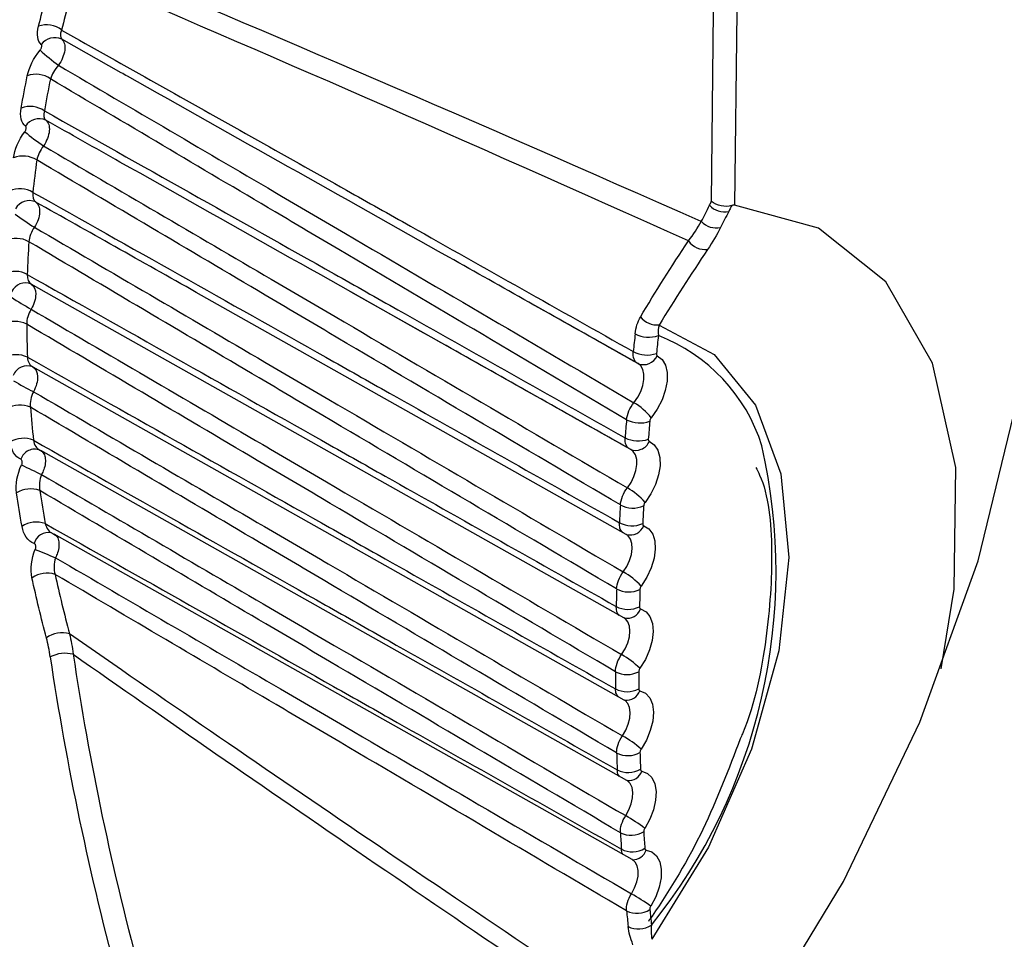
# Model space of a CAD drawing. Header units: millimetres. Extents: x 15440 to 16422, y 10215 to 11289.
# Tile 42 of 143: x 16207 to 16219, y 10419 to 10430. Entities that reach past the tile are written whole.
import ezdxf

# ---------------------------------------------------------------- set-up
doc = ezdxf.new("R2010")
doc.units = ezdxf.units.MM

msp = doc.modelspace()

# ---------------------------------------------------------------- linework, layer by layer
at = {"color": 7, "linetype": 'Continuous', "lineweight": 25}
for p, q in [((16215.136, 10427.666), (16215.163, 10429.969)), ((16215.444, 10429.968), (16215.416, 10427.621)), ((16207.977, 10429.228), (16207.257, 10429.634)), ((16207.259, 10426.454), (16206.888, 10426.663)), ((16214.103, 10423.628), (16208.888, 10426.564)), ((16214.16, 10424.656), (16210.768, 10426.566)), ((16214.076, 10422.615), (16207.259, 10426.454)), ((16214.247, 10425.699), (16212.931, 10426.44)), ((16214.247, 10425.699), (16214.243, 10425.701)), ((16214.079, 10421.619), (16206.91, 10425.657)), ((16206.993, 10424.65), (16207.001, 10424.644)), ((16214.112, 10420.642), (16207.002, 10424.646)), ((16207.15, 10423.638), (16207.163, 10423.629)), ((16214.176, 10419.684), (16207.165, 10423.632)), ((16214.105, 10423.627), (16214.104, 10423.627)), ((16214.079, 10422.614), (16214.077, 10422.615)), ((16214.082, 10421.618), (16214.079, 10421.62)), ((16214.115, 10420.641), (16214.112, 10420.642)), ((16214.178, 10419.683), (16214.175, 10419.684))]:
    msp.add_line(p, q, dxfattribs=at)
at = {"color": 7, "linetype": 'Continuous', "lineweight": 25, "flags": 128}
for points in [[(16217.924, 10421.996), (16218.082, 10422.964), (16218.099, 10424.439), (16217.818, 10425.705), (16217.253, 10426.691), (16216.437, 10427.342), (16215.416, 10427.621)], [(16214.503, 10426.168), (16215.171, 10425.81), (16215.672, 10425.196), (16215.979, 10424.361), (16216.074, 10423.349), (16215.953, 10422.216), (16215.623, 10421.023), (16215.101, 10419.835), (16214.415, 10418.716)], [(16214.48, 10425.795), (16214.538, 10425.749), (16214.578, 10425.68), (16214.598, 10425.591), (16214.598, 10425.487), (16214.577, 10425.374), (16214.537, 10425.259), (16214.479, 10425.146), (16214.407, 10425.043)], [(16214.197, 10425.225), (16214.242, 10425.291), (16214.279, 10425.362), (16214.304, 10425.435), (16214.318, 10425.506), (16214.318, 10425.572), (16214.305, 10425.628), (16214.279, 10425.672), (16214.247, 10425.699)], [(16202.636, 10423.533), (16202.162, 10422.355), (16201.56, 10420.403), (16201.204, 10418.506), (16201.105, 10416.718), (16201.267, 10415.091), (16201.683, 10413.673), (16202.343, 10412.503), (16203.226, 10411.617), (16204.308, 10411.04), (16205.558, 10410.789), (16206.938, 10410.87), (16208.409, 10411.281), (16209.929, 10412.011), (16211.453, 10413.038), (16212.938, 10414.333), (16214.34, 10415.859), (16215.619, 10417.57), (16216.738, 10419.418), (16217.665, 10421.349), (16218.372, 10423.307), (16218.839, 10425.236)], [(16214.383, 10424.757), (16214.443, 10424.715), (16214.486, 10424.649), (16214.51, 10424.562), (16214.513, 10424.461), (16214.495, 10424.349), (16214.457, 10424.233), (16214.402, 10424.12), (16214.331, 10424.015)], [(16214.117, 10424.192), (16214.161, 10424.258), (16214.196, 10424.33), (16214.22, 10424.403), (16214.231, 10424.474), (16214.23, 10424.538), (16214.215, 10424.593), (16214.187, 10424.634), (16214.16, 10424.656)], [(16214.316, 10423.733), (16214.378, 10423.694), (16214.424, 10423.632), (16214.45, 10423.548), (16214.456, 10423.448), (16214.442, 10423.338), (16214.407, 10423.222), (16214.354, 10423.108), (16214.285, 10423.001)], [(16214.067, 10423.173), (16214.11, 10423.24), (16214.144, 10423.313), (16214.166, 10423.386), (16214.175, 10423.456), (16214.171, 10423.519), (16214.154, 10423.572), (16214.125, 10423.611), (16214.103, 10423.628)], [(16214.278, 10422.724), (16214.343, 10422.689), (16214.391, 10422.63), (16214.421, 10422.549), (16214.43, 10422.451), (16214.418, 10422.342), (16214.386, 10422.227), (16214.336, 10422.112), (16214.27, 10422.004)], [(16214.047, 10422.17), (16214.089, 10422.238), (16214.121, 10422.311), (16214.141, 10422.384), (16214.148, 10422.453), (16214.142, 10422.515), (16214.124, 10422.566), (16214.093, 10422.603), (16214.076, 10422.615)], [(16214.27, 10421.731), (16214.337, 10421.7), (16214.388, 10421.644), (16214.421, 10421.567), (16214.433, 10421.471), (16214.424, 10421.363), (16214.395, 10421.248), (16214.348, 10421.133), (16214.284, 10421.024)], [(16214.057, 10421.184), (16214.097, 10421.253), (16214.128, 10421.326), (16214.146, 10421.399), (16214.151, 10421.467), (16214.144, 10421.527), (16214.123, 10421.577), (16214.091, 10421.612), (16214.079, 10421.619)], [(16214.293, 10420.756), (16214.361, 10420.729), (16214.415, 10420.677), (16214.45, 10420.602), (16214.466, 10420.509), (16214.46, 10420.402), (16214.434, 10420.288), (16214.389, 10420.173), (16214.327, 10420.062)], [(16214.097, 10420.216), (16214.136, 10420.286), (16214.165, 10420.36), (16214.181, 10420.432), (16214.184, 10420.499), (16214.175, 10420.558), (16214.152, 10420.605), (16214.118, 10420.638), (16214.112, 10420.642)], [(16214.345, 10419.799), (16214.415, 10419.776), (16214.471, 10419.728), (16214.51, 10419.656), (16214.528, 10419.566), (16214.526, 10419.461), (16214.503, 10419.347), (16214.461, 10419.232), (16214.401, 10419.12)], [(16214.167, 10419.268), (16214.204, 10419.339), (16214.231, 10419.412), (16214.246, 10419.484), (16214.247, 10419.55), (16214.236, 10419.608), (16214.211, 10419.653), (16214.176, 10419.684), (16214.176, 10419.684)]]:
    msp.add_lwpolyline(points, dxfattribs=at)
at = {"color": 7, "linetype": 'Continuous', "lineweight": 25}
for centre, radius, start, end in [((16207.073, 10429.509), 0.3, 52.4435, 108.9226), ((16207.17, 10429.458), 0.196, 63.7205, 145.0669), ((16208.567, 10431.189), 2.306, 226.9957, 234.1948), ((16206.944, 10428.908), 0.302, 54.3167, 110.275), ((16206.874, 10428.516), 0.303, 55.5296, 111.1693), ((16206.982, 10428.477), 0.193, 64.8476, 148.2762), ((16208.755, 10430.884), 3.069, 230.6235, 235.9521), ((16206.789, 10427.913), 0.305, 57.3745, 112.5566), ((16206.747, 10427.515), 0.307, 58.5823, 113.4818), ((16206.864, 10427.488), 0.189, 65.9008, 151.639), ((16215.293, 10427.786), 0.245, 222.5061, 282.5234), ((16209.185, 10430.958), 4.254, 234.1268, 237.9152), ((16215.195, 10427.591), 0.246, 222.7236, 282.1994), ((16206.705, 10426.91), 0.309, 60.4049, 114.9022), ((16215.069, 10427.348), 0.266, 217.2495, 274.3825), ((16206.692, 10426.508), 0.31, 61.6057, 115.8531), ((16206.816, 10426.493), 0.185, 66.8807, 155.1542), ((16209.993, 10431.76), 6.231, 237.5199, 240.0695), ((16214.481, 10426.434), 0.266, 219.3811, 274.8034), ((16206.692, 10425.899), 0.312, 63.4123, 117.3046), ((16253.705, 10421.577), 39.747, 173.521, 173.834), ((16214.379, 10426.373), 0.353, 241.6534, 288.8065), ((16253.76, 10421.579), 39.519, 173.521, 173.834), ((16213.737, 10424.07), 2.109, 17.4168, 68.9972), ((16206.707, 10425.495), 0.313, 64.6047, 118.2752), ((16214.354, 10426.154), 0.35, 241.6989, 289.2656), ((16214.314, 10425.868), 0.181, 246.8562, 336.3681), ((16206.837, 10425.492), 0.18, 67.7882, 158.8209), ((16211.488, 10434.111), 9.875, 240.8154, 242.4019), ((16206.75, 10424.883), 0.315, 66.4019, 119.7553), ((16213.82, 10424.579), 0.748, 38.3453, 59.7774), ((16251.948, 10421.748), 37.982, 175.0588, 175.3892), ((16214.267, 10425.319), 0.34, 241.8784, 291.0163), ((16252.013, 10421.749), 37.764, 175.0588, 175.3892), ((16206.793, 10424.478), 0.316, 67.5847, 120.7393), ((16214.248, 10425.098), 0.337, 241.9272, 291.4762), ((16214.219, 10424.824), 0.177, 246.7509, 337.8129), ((16206.929, 10424.486), 0.176, 68.624, 162.6377), ((16209.073, 10423.18), 6.847, 321.1858, 12.8376), ((16214.489, 10440.315), 17.625, 244.0239, 244.9009), ((16206.879, 10423.862), 0.318, 69.3795, 122.245), ((16213.688, 10423.454), 0.854, 41.0973, 59.8403), ((16250.184, 10421.87), 36.214, 176.6526, 176.9936), ((16214.185, 10424.275), 0.328, 242.1144, 293.1888), ((16250.26, 10421.871), 36.007, 176.6526, 176.9936), ((16206.95, 10423.458), 0.32, 70.552, 123.2353), ((16214.172, 10424.058), 0.326, 242.165, 293.6386), ((16207.094, 10423.474), 0.177, 77.7844, 165.7479), ((16214.151, 10423.797), 0.176, 255.0542, 338.6793), ((16221.667, 10458.412), 37.942, 247.1545, 247.5568), ((16207.08, 10422.837), 0.321, 72.352, 124.7629), ((16213.566, 10422.31), 0.998, 43.8803, 59.8899), ((16248.431, 10421.943), 34.459, 178.2988, 178.6512), ((16214.134, 10423.247), 0.317, 242.3588, 295.3138), ((16248.516, 10421.943), 34.261, 178.2988, 178.6512), ((16214.127, 10423.033), 0.315, 242.411, 295.7538), ((16214.115, 10422.783), 0.173, 257.7936, 339.9409), ((16207.264, 10422.111), 0.324, 74.454, 126.5528), ((16207.299, 10421.801), 0.385, 75.4465, 118.0387), ((16213.443, 10421.127), 1.205, 46.6903, 59.9276), ((16246.697, 10421.963), 32.725, 180.0012, 180.366), ((16214.113, 10422.235), 0.307, 242.6099, 297.3922), ((16246.793, 10421.963), 32.538, 180.0012, 180.366), ((16214.113, 10422.025), 0.305, 242.6633, 297.8225), ((16214.106, 10421.792), 0.175, 262.579, 339.7079), ((16213.293, 10419.863), 1.527, 49.5232, 59.9553), ((16214.123, 10421.242), 0.298, 242.8662, 299.4252), ((16244.995, 10421.932), 31.023, 181.7642, 182.1422), ((16245.1, 10421.932), 30.845, 181.7642, 182.1422), ((16214.129, 10421.036), 0.297, 242.9205, 299.8461), ((16214.13, 10420.812), 0.172, 265.2748, 340.9843), ((16213.049, 10418.404), 2.093, 52.3743, 59.9747), ((16214.163, 10420.268), 0.29, 243.1259, 301.414), ((16243.334, 10421.849), 29.36, 183.5918, 183.984), ((16243.449, 10421.849), 29.191, 183.5918, 183.984), ((16214.176, 10420.066), 0.289, 243.1807, 301.8259), ((16214.185, 10419.85), 0.168, 268.0781, 342.2686), ((16212.492, 10416.37), 3.347, 55.2388, 59.988), ((16214.234, 10419.314), 0.283, 243.3874, 303.36), ((16241.728, 10421.716), 27.748, 185.4887, 185.8864), ((16241.852, 10421.717), 27.589, 185.4887, 185.8864), ((16214.252, 10419.122), 0.281, 243.441, 303.7537)]:
    msp.add_arc(centre, radius, start, end, dxfattribs=at)
for centre, major_axis, ratio, start_param, end_param in [((17713.41, 9586.458), (1520.858, -848.519), 0.015312, 2.977848, 3.009577), ((17712.021, 9585.651), (1519.449, -849.29), 0.014483, 2.978017, 3.00942), ((17712.021, 9585.651), (1519.449, -849.29), 0.014483, 3.289509, 3.320911), ((16225.939, 10415.944), (-13.379, 23.001), 0.595182, 0.980071, 1.146848), ((16226.078, 10416.025), (-13.281, 22.826), 0.595257, 0.98, 1.146777), ((17713.41, 9586.458), (1520.858, -848.519), 0.015312, 3.290222, 3.321951)]:
    msp.add_ellipse(centre, major_axis=major_axis, ratio=ratio, start_param=start_param, end_param=end_param, dxfattribs=at)
for points, knots in [([(16290.753, 10534.34), (16290.696, 10534.327), (16289.682, 10534.108), (16286.685, 10532.959), (16282.863, 10531.753), (16278.113, 10530.024), (16274.359, 10528.609), (16269.72, 10526.763), (16265.136, 10524.852), (16260.627, 10522.852), (16256.177, 10520.788), (16253.102, 10519.296), (16250.063, 10517.767), (16247.045, 10516.214), (16241.094, 10513.018), (16235.319, 10509.643), (16229.697, 10506.121), (16226.539, 10504.059), (16223.435, 10501.949), (16221.134, 10500.342), (16218.104, 10498.169), (16215.129, 10495.95), (16212.213, 10493.685), (16209.335, 10491.387), (16206.516, 10489.058), (16201.952, 10485.069), (16198.691, 10482.417), (16195.93, 10479.338), (16195.408, 10478.397), (16195.034, 10477.422), (16194.873, 10476.704), (16194.808, 10475.875), (16194.777, 10475.112), (16194.709, 10473.949), (16194.649, 10472.793), (16194.55, 10470.936), (16194.386, 10467.685), (16194.213, 10463.96), (16194.015, 10459.292), (16193.871, 10455.548), (16193.742, 10451.795), (16193.653, 10448.976), (16193.57, 10446.153), (16193.495, 10443.324), (16193.439, 10440.964), (16193.403, 10439.31), (16193.385, 10438.482), (16193.376, 10438.009), (16193.369, 10437.654), (16193.361, 10437.299), (16193.356, 10437.003), (16193.35, 10436.707), (16193.344, 10436.411), (16193.339, 10436.115), (16193.331, 10435.701), (16193.309, 10434.457), (16193.274, 10432.323), (16193.234, 10429.473), (16193.193, 10425.668), (16193.135, 10418.925), (16193.21, 10409.23), (16193.093, 10400.879), (16193.352, 10396.352), (16193.578, 10396.01), (16193.642, 10395.912)], [0, 0, 0, 0, 0.000883, 0.015616, 0.045079, 0.05981, 0.089273, 0.104004, 0.133467, 0.16293, 0.177661, 0.207124, 0.214489, 0.22922, 0.258683, 0.31762, 0.332351, 0.361814, 0.376545, 0.391275, 0.406006, 0.435469, 0.4502, 0.464931, 0.494394, 0.509125, 0.562316, 0.566925, 0.571475, 0.575691, 0.579956, 0.581245, 0.58861, 0.592293, 0.599658, 0.607024, 0.621754, 0.651216, 0.665946, 0.695408, 0.710138, 0.724869, 0.7396, 0.75433, 0.769061, 0.776426, 0.780109, 0.78195, 0.783792, 0.785633, 0.787474, 0.788395, 0.790236, 0.792078, 0.792998, 0.796681, 0.811412, 0.826142, 0.840873, 0.870334, 0.930289, 0.990253, 0.997221, 1, 1, 1, 1]), ([(16207.255, 10429.746), (16208.023, 10429.315), (16208.791, 10428.883), (16209.559, 10428.451), (16209.943, 10428.235), (16210.327, 10428.019), (16210.711, 10427.803), (16210.969, 10427.658), (16211.228, 10427.513), (16211.486, 10427.367), (16212.386, 10426.86), (16213.287, 10426.353), (16214.188, 10425.846)], [0.00020628, 0.00020628, 0.00020628, 0.00020628, 0.003459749, 0.003459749, 0.003459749, 0.005087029, 0.005087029, 0.005087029, 0.00618033, 0.00618033, 0.00618033, 0.009996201, 0.009996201, 0.009996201, 0.009996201]), ([(16207.257, 10429.634), (16207.287, 10429.608), (16207.3, 10429.559), (16207.285, 10429.442), (16207.258, 10429.375), (16207.217, 10429.318)], [0, 0, 0, 0, 0.5, 0.5, 1, 1, 1, 1]), ([(16206.994, 10429.502), (16206.997, 10429.506), (16206.999, 10429.51), (16207.002, 10429.514), (16207.005, 10429.52), (16207.008, 10429.526), (16207.01, 10429.531), (16207.013, 10429.537), (16207.014, 10429.542), (16207.015, 10429.547), (16207.015, 10429.552), (16207.015, 10429.557), (16207.014, 10429.561), (16207.013, 10429.565), (16207.011, 10429.568), (16207.009, 10429.57)], [0, 0, 0, 0, 0.00001477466, 0.00001477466, 0.00001477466, 0.00003497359, 0.00003497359, 0.00003497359, 0.00005519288, 0.00005519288, 0.00005519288, 0.00007531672, 0.00007531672, 0.00007531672, 0.00009541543, 0.00009541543, 0.00009541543, 0.00009541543]), ([(16207.217, 10429.318), (16208.12, 10428.789), (16209.022, 10428.26), (16209.924, 10427.731), (16210.182, 10427.58), (16210.44, 10427.429), (16210.698, 10427.278), (16211.864, 10426.594), (16213.031, 10425.91), (16214.197, 10425.225)], [0.000221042, 0.000221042, 0.000221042, 0.000221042, 0.004042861, 0.004042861, 0.004042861, 0.00513558, 0.00513558, 0.00513558, 0.01007672, 0.01007672, 0.01007672, 0.01007672]), ([(16214.107, 10425.019), (16212.944, 10425.707), (16211.78, 10426.395), (16210.617, 10427.083), (16210.36, 10427.235), (16210.103, 10427.387), (16209.845, 10427.54), (16208.937, 10428.077), (16208.028, 10428.615), (16207.12, 10429.154)], [0.000200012, 0.000200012, 0.000200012, 0.000200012, 0.005141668, 0.005141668, 0.005141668, 0.006234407, 0.006234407, 0.006234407, 0.010093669, 0.010093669, 0.010093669, 0.010093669]), ([(16214.243, 10425.701), (16214.127, 10425.766), (16214.012, 10425.831), (16213.897, 10425.896), (16213.248, 10426.261), (16212.599, 10426.627), (16211.95, 10426.992), (16210.652, 10427.723), (16209.353, 10428.454), (16208.055, 10429.185), (16208.029, 10429.199), (16208.003, 10429.214), (16207.977, 10429.228)], [0.000198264, 0.000198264, 0.000198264, 0.000198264, 0.000686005, 0.000686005, 0.000686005, 0.003430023, 0.003430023, 0.003430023, 0.008918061, 0.008918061, 0.008918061, 0.009027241, 0.009027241, 0.009027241, 0.009027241]), ([(16207.046, 10428.766), (16208.218, 10428.107), (16209.389, 10427.448), (16210.561, 10426.789), (16210.818, 10426.643), (16211.076, 10426.498), (16211.334, 10426.353), (16212.252, 10425.836), (16213.17, 10425.319), (16214.089, 10424.801)], [0.000203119, 0.000203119, 0.000203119, 0.000203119, 0.005168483, 0.005168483, 0.005168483, 0.006260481, 0.006260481, 0.006260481, 0.010152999, 0.010152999, 0.010152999, 0.010152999]), ([(16207.064, 10428.651), (16207.095, 10428.628), (16207.111, 10428.58), (16207.1, 10428.465), (16207.075, 10428.398), (16207.037, 10428.341)], [0, 0, 0, 0, 0.5, 0.5, 1, 1, 1, 1]), ([(16214.149, 10424.661), (16214.034, 10424.726), (16213.919, 10424.791), (16213.804, 10424.856), (16213.155, 10425.222), (16212.506, 10425.587), (16211.857, 10425.953), (16210.56, 10426.684), (16209.262, 10427.414), (16207.963, 10428.145), (16207.664, 10428.314), (16207.364, 10428.483), (16207.064, 10428.651)], [0.000198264, 0.000198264, 0.000198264, 0.000198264, 0.000686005, 0.000686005, 0.000686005, 0.003430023, 0.003430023, 0.003430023, 0.008918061, 0.008918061, 0.008918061, 0.010185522, 0.010185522, 0.010185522, 0.010185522]), ([(16206.808, 10428.511), (16206.811, 10428.515), (16206.813, 10428.519), (16206.816, 10428.523), (16206.819, 10428.529), (16206.821, 10428.535), (16206.823, 10428.54), (16206.824, 10428.546), (16206.826, 10428.551), (16206.826, 10428.556), (16206.826, 10428.561), (16206.825, 10428.566), (16206.824, 10428.569), (16206.823, 10428.573), (16206.821, 10428.576), (16206.818, 10428.578)], [0, 0, 0, 0, 0.00001451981, 0.00001451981, 0.00001451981, 0.00003408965, 0.00003408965, 0.00003408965, 0.00005367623, 0.00005367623, 0.00005367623, 0.00007321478, 0.00007321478, 0.00007321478, 0.00009272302, 0.00009272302, 0.00009272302, 0.00009272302]), ([(16207.037, 10428.341), (16207.957, 10427.801), (16208.878, 10427.262), (16209.798, 10426.723), (16210.056, 10426.572), (16210.314, 10426.421), (16210.572, 10426.27), (16211.754, 10425.577), (16212.935, 10424.885), (16214.117, 10424.192)], [0.000212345, 0.000212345, 0.000212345, 0.000212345, 0.004110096, 0.004110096, 0.004110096, 0.0052017, 0.0052017, 0.0052017, 0.010207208, 0.010207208, 0.010207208, 0.010207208]), ([(16214.032, 10423.985), (16212.853, 10424.681), (16211.674, 10425.378), (16210.495, 10426.075), (16210.238, 10426.227), (16209.981, 10426.379), (16209.724, 10426.531), (16208.801, 10427.077), (16207.877, 10427.624), (16206.954, 10428.17)], [0.00020001, 0.00020001, 0.00020001, 0.00020001, 0.00520604, 0.00520604, 0.00520604, 0.00629766, 0.00629766, 0.00629766, 0.01021863, 0.01021863, 0.01021863, 0.01021863]), ([(16206.907, 10427.777), (16208.092, 10427.111), (16209.276, 10426.444), (16210.46, 10425.777), (16210.717, 10425.632), (16210.975, 10425.487), (16211.232, 10425.342), (16212.161, 10424.818), (16213.091, 10424.294), (16214.02, 10423.77)], [0.00020107, 0.00020107, 0.00020107, 0.00020107, 0.00522179, 0.00522179, 0.00522179, 0.00631297, 0.00631297, 0.00631297, 0.01025358, 0.01025358, 0.01025358, 0.01025358]), ([(16206.941, 10427.66), (16206.974, 10427.639), (16206.991, 10427.593), (16206.986, 10427.479), (16206.963, 10427.412), (16206.926, 10427.354)], [0, 0, 0, 0, 0.5, 0.5, 1, 1, 1, 1]), ([(16208.888, 10426.564), (16208.559, 10426.749), (16207.91, 10427.115), (16207.261, 10427.48), (16206.941, 10427.66)], [0, 0, 0, 0, 0.506585, 1, 1, 1, 1]), ([(16215.383, 10427.617), (16215.344, 10427.605), (16215.299, 10427.604), (16215.21, 10427.622), (16215.168, 10427.641), (16215.136, 10427.666)], [0, 0, 0, 0, 0.5, 0.5, 1, 1, 1, 1]), ([(16215.383, 10427.617), (16215.374, 10427.599), (16215.365, 10427.582), (16215.356, 10427.564), (16215.353, 10427.558), (16215.35, 10427.552), (16215.347, 10427.546)], [0.0000111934, 0.0000111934, 0.0000111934, 0.0000111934, 0.0001, 0.0001, 0.0001, 0.0001305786, 0.0001305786, 0.0001305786, 0.0001305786]), ([(16215.416, 10427.621), (16215.41, 10427.622), (16215.402, 10427.621), (16215.395, 10427.62), (16215.391, 10427.619), (16215.387, 10427.618), (16215.383, 10427.617)], [0, 0, 0, 0, 0.00003034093, 0.00003034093, 0.00003034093, 0.00004462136, 0.00004462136, 0.00004462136, 0.00004462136]), ([(16206.926, 10427.354), (16207.858, 10426.809), (16208.79, 10426.263), (16209.722, 10425.718), (16209.979, 10425.567), (16210.237, 10425.416), (16210.495, 10425.265), (16211.686, 10424.568), (16212.876, 10423.87), (16214.067, 10423.173)], [0.00020457, 0.00020457, 0.00020457, 0.00020457, 0.0041492, 0.0041492, 0.0041492, 0.00524017, 0.00524017, 0.00524017, 0.01028215, 0.01028215, 0.01028215, 0.01028215]), ([(16213.987, 10422.966), (16212.799, 10423.667), (16211.611, 10424.368), (16210.423, 10425.07), (16210.166, 10425.222), (16209.909, 10425.374), (16209.652, 10425.526), (16208.721, 10426.076), (16207.789, 10426.627), (16206.858, 10427.178)], [0.00020001, 0.00020001, 0.00020001, 0.00020001, 0.00524251, 0.00524251, 0.00524251, 0.0063335, 0.0063335, 0.0063335, 0.01028677, 0.01028677, 0.01028677, 0.01028677]), ([(16206.839, 10426.78), (16208.029, 10426.111), (16209.219, 10425.44), (16210.409, 10424.769), (16210.666, 10424.624), (16210.923, 10424.479), (16211.18, 10424.334), (16212.114, 10423.808), (16213.048, 10423.281), (16213.981, 10422.754)], [0.0002001, 0.0002001, 0.0002001, 0.0002001, 0.00524708, 0.00524708, 0.00524708, 0.00633793, 0.00633793, 0.00633793, 0.01029818, 0.01029818, 0.01029818, 0.01029818]), ([(16206.888, 10426.663), (16206.923, 10426.643), (16206.942, 10426.598), (16206.941, 10426.486), (16206.92, 10426.419), (16206.885, 10426.36)], [0, 0, 0, 0, 0.5, 0.5, 1, 1, 1, 1]), ([(16206.885, 10426.36), (16207.821, 10425.812), (16208.758, 10425.265), (16209.694, 10424.717), (16209.952, 10424.566), (16210.21, 10424.416), (16210.467, 10424.265), (16211.661, 10423.567), (16212.854, 10422.868), (16214.047, 10422.17)], [0.00019767, 0.00019767, 0.00019767, 0.00019767, 0.00416019, 0.00416019, 0.00416019, 0.00525101, 0.00525101, 0.00525101, 0.01030159, 0.01030159, 0.01030159, 0.01030159]), ([(16213.972, 10421.962), (16212.781, 10422.664), (16211.591, 10423.367), (16210.401, 10424.07), (16210.143, 10424.222), (16209.886, 10424.373), (16209.629, 10424.525), (16208.697, 10425.076), (16207.765, 10425.627), (16206.832, 10426.178)], [0.00020001, 0.00020001, 0.00020001, 0.00020001, 0.00525111, 0.00525111, 0.00525111, 0.00634195, 0.00634195, 0.00634195, 0.01029809, 0.01029809, 0.01029809, 0.01029809]), ([(16214.469, 10425.824), (16214.469, 10425.819), (16214.469, 10425.814), (16214.47, 10425.81), (16214.47, 10425.806), (16214.472, 10425.803), (16214.474, 10425.8), (16214.476, 10425.798), (16214.478, 10425.796), (16214.48, 10425.795)], [0, 0, 0, 0, 0.0000167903, 0.0000167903, 0.0000167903, 0.00003358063, 0.00003358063, 0.00003358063, 0.00004713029, 0.00004713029, 0.00004713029, 0.00004713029]), ([(16206.841, 10425.778), (16208.03, 10425.108), (16209.219, 10424.438), (16210.408, 10423.767), (16210.665, 10423.622), (16210.922, 10423.477), (16211.179, 10423.332), (16212.11, 10422.806), (16213.041, 10422.28), (16213.973, 10421.754)], [0.0002002, 0.0002002, 0.0002002, 0.0002002, 0.00524446, 0.00524446, 0.00524446, 0.00633545, 0.00633545, 0.00633545, 0.01028696, 0.01028696, 0.01028696, 0.01028696]), ([(16206.906, 10425.659), (16206.942, 10425.641), (16206.963, 10425.598), (16206.966, 10425.487), (16206.948, 10425.42), (16206.914, 10425.359)], [0, 0, 0, 0, 0.5, 0.5, 1, 1, 1, 1]), ([(16206.914, 10425.359), (16207.848, 10424.814), (16208.782, 10424.268), (16209.716, 10423.722), (16209.974, 10423.571), (16210.232, 10423.421), (16210.49, 10423.27), (16211.679, 10422.575), (16212.868, 10421.879), (16214.057, 10421.184)], [0.00019163, 0.00019163, 0.00019163, 0.00019163, 0.00414304, 0.00414304, 0.00414304, 0.0052342, 0.0052342, 0.0052342, 0.01026547, 0.01026547, 0.01026547, 0.01026547]), ([(16213.987, 10420.977), (16212.801, 10421.676), (16211.614, 10422.375), (16210.428, 10423.075), (16210.171, 10423.227), (16209.913, 10423.379), (16209.656, 10423.53), (16208.73, 10424.077), (16207.803, 10424.624), (16206.877, 10425.171)], [0.00020001, 0.00020001, 0.00020001, 0.00020001, 0.0052318, 0.0052318, 0.0052318, 0.00632298, 0.00632298, 0.00632298, 0.01025252, 0.01025252, 0.01025252, 0.01025252]), ([(16214.407, 10425.043), (16214.403, 10425.039), (16214.4, 10425.034), (16214.398, 10425.029), (16214.395, 10425.024), (16214.393, 10425.019), (16214.391, 10425.014), (16214.39, 10425.01), (16214.389, 10425.006), (16214.389, 10425.002)], [0, 0, 0, 0, 0.00001678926, 0.00001678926, 0.00001678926, 0.00003357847, 0.00003357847, 0.00003357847, 0.00004713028, 0.00004713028, 0.00004713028, 0.00004713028]), ([(16206.914, 10424.77), (16208.095, 10424.105), (16209.275, 10423.438), (16210.456, 10422.771), (16210.713, 10422.626), (16210.97, 10422.481), (16211.228, 10422.335), (16212.15, 10421.814), (16213.072, 10421.293), (16213.994, 10420.772)], [0.00020137, 0.00020137, 0.00020137, 0.00020137, 0.00521397, 0.00521397, 0.00521397, 0.00630559, 0.00630559, 0.00630559, 0.01021999, 0.01021999, 0.01021999, 0.01021999]), ([(16214.371, 10424.785), (16214.371, 10424.78), (16214.371, 10424.775), (16214.372, 10424.771), (16214.373, 10424.768), (16214.374, 10424.764), (16214.377, 10424.762), (16214.378, 10424.76), (16214.38, 10424.758), (16214.383, 10424.757)], [0, 0, 0, 0, 0.0000167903, 0.0000167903, 0.0000167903, 0.00003358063, 0.00003358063, 0.00003358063, 0.00004713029, 0.00004713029, 0.00004713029, 0.00004713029]), ([(16207.001, 10424.644), (16207.012, 10424.636), (16207.038, 10424.62), (16207.058, 10424.565), (16207.061, 10424.494), (16207.044, 10424.419), (16207.022, 10424.374), (16207.013, 10424.354)], [0, 0, 0, 0, 0.1754939, 0.3946403, 0.6142106, 0.8342111, 1, 1, 1, 1]), ([(16206.769, 10424.47), (16206.772, 10424.475), (16206.773, 10424.479), (16206.775, 10424.484), (16206.776, 10424.49), (16206.777, 10424.496), (16206.778, 10424.502), (16206.778, 10424.508), (16206.778, 10424.514), (16206.776, 10424.518), (16206.775, 10424.523), (16206.773, 10424.528), (16206.77, 10424.531), (16206.768, 10424.535), (16206.765, 10424.537), (16206.761, 10424.539)], [0, 0, 0, 0, 0.00001463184, 0.00001463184, 0.00001463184, 0.0000342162, 0.0000342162, 0.0000342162, 0.00005377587, 0.00005377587, 0.00005377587, 0.00007326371, 0.00007326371, 0.00007326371, 0.00009271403, 0.00009271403, 0.00009271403, 0.00009271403]), ([(16207.013, 10424.354), (16207.938, 10423.814), (16208.863, 10423.274), (16209.788, 10422.734), (16210.046, 10422.583), (16210.304, 10422.432), (16210.562, 10422.282), (16211.741, 10421.593), (16212.919, 10420.905), (16214.097, 10420.216)], [0.000186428, 0.000186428, 0.000186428, 0.000186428, 0.004097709, 0.004097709, 0.004097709, 0.005189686, 0.005189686, 0.005189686, 0.010173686, 0.010173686, 0.010173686, 0.010173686]), ([(16215.675, 10424.441), (16215.691, 10424.411), (16215.825, 10424.151), (16215.895, 10423.441), (16215.822, 10422.379), (16215.666, 10421.577), (16215.496, 10421.169), (16215.487, 10421.149)], [0, 0, 0, 0, 0.042106, 0.35877, 0.671197, 0.983297, 1, 1, 1, 1]), ([(16214.032, 10420.009), (16212.856, 10420.702), (16211.681, 10421.394), (16210.505, 10422.087), (16210.248, 10422.239), (16209.99, 10422.391), (16209.732, 10422.543), (16208.819, 10423.081), (16207.905, 10423.62), (16206.992, 10424.16)], [0.000200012, 0.000200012, 0.000200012, 0.000200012, 0.005184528, 0.005184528, 0.005184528, 0.006276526, 0.006276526, 0.006276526, 0.010149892, 0.010149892, 0.010149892, 0.010149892]), ([(16214.331, 10424.015), (16214.328, 10424.011), (16214.325, 10424.006), (16214.322, 10424.001), (16214.32, 10423.996), (16214.318, 10423.99), (16214.316, 10423.985), (16214.315, 10423.981), (16214.315, 10423.977), (16214.315, 10423.973)], [0, 0, 0, 0, 0.00001678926, 0.00001678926, 0.00001678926, 0.00003357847, 0.00003357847, 0.00003357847, 0.00004713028, 0.00004713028, 0.00004713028, 0.00004713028]), ([(16207.056, 10423.759), (16208.222, 10423.101), (16209.388, 10422.442), (16210.554, 10421.783), (16210.812, 10421.638), (16211.069, 10421.492), (16211.326, 10421.347), (16212.233, 10420.834), (16213.139, 10420.322), (16214.045, 10419.809)], [0.000203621, 0.000203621, 0.000203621, 0.000203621, 0.005155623, 0.005155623, 0.005155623, 0.006248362, 0.006248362, 0.006248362, 0.010097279, 0.010097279, 0.010097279, 0.010097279]), ([(16214.069, 10423.647), (16214.063, 10423.65), (16214.044, 10423.661), (16214.023, 10423.702), (16214.021, 10423.747), (16214.02, 10423.77)], [0, 0, 0, 0, 0.1629379, 0.5814715, 1, 1, 1, 1]), ([(16214.303, 10423.759), (16214.302, 10423.755), (16214.303, 10423.75), (16214.304, 10423.746), (16214.305, 10423.743), (16214.307, 10423.739), (16214.309, 10423.737), (16214.311, 10423.735), (16214.313, 10423.734), (16214.316, 10423.733)], [0, 0, 0, 0, 0.0000167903, 0.0000167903, 0.0000167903, 0.00003358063, 0.00003358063, 0.00003358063, 0.00004713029, 0.00004713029, 0.00004713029, 0.00004713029]), ([(16206.936, 10423.447), (16206.938, 10423.451), (16206.94, 10423.456), (16206.941, 10423.461), (16206.943, 10423.468), (16206.943, 10423.474), (16206.943, 10423.48), (16206.943, 10423.486), (16206.942, 10423.492), (16206.94, 10423.497), (16206.939, 10423.502), (16206.936, 10423.506), (16206.933, 10423.51), (16206.93, 10423.513), (16206.927, 10423.516), (16206.923, 10423.517)], [0, 0, 0, 0, 0.00001509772, 0.00001509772, 0.00001509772, 0.00003531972, 0.00003531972, 0.00003531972, 0.00005545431, 0.00005545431, 0.00005545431, 0.00007543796, 0.00007543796, 0.00007543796, 0.00009538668, 0.00009538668, 0.00009538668, 0.00009538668]), ([(16207.163, 10423.629), (16207.174, 10423.623), (16207.199, 10423.608), (16207.221, 10423.557), (16207.226, 10423.486), (16207.212, 10423.411), (16207.191, 10423.364), (16207.182, 10423.344)], [0, 0, 0, 0, 0.154989, 0.3788322, 0.6037078, 0.8296829, 1, 1, 1, 1]), ([(16207.182, 10423.344), (16208.091, 10422.814), (16209, 10422.284), (16209.909, 10421.754), (16210.167, 10421.603), (16210.426, 10421.452), (16210.685, 10421.301), (16211.846, 10420.624), (16213.006, 10419.946), (16214.167, 10419.268)], [0.000182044, 0.000182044, 0.000182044, 0.000182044, 0.00402409, 0.00402409, 0.00402409, 0.00511737, 0.00511737, 0.00511737, 0.010026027, 0.010026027, 0.010026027, 0.010026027]), ([(16214.107, 10419.062), (16212.949, 10419.743), (16211.791, 10420.425), (16210.632, 10421.107), (16210.374, 10421.259), (16210.116, 10421.411), (16209.858, 10421.563), (16208.965, 10422.09), (16208.071, 10422.616), (16207.177, 10423.143)], [0.000200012, 0.000200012, 0.000200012, 0.000200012, 0.005109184, 0.005109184, 0.005109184, 0.006202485, 0.006202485, 0.006202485, 0.009989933, 0.009989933, 0.009989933, 0.009989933]), ([(16214.285, 10423.001), (16214.282, 10422.997), (16214.279, 10422.992), (16214.277, 10422.987), (16214.274, 10422.982), (16214.273, 10422.977), (16214.271, 10422.972), (16214.27, 10422.968), (16214.27, 10422.964), (16214.27, 10422.96)], [0, 0, 0, 0, 0.00001678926, 0.00001678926, 0.00001678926, 0.00003357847, 0.00003357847, 0.00003357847, 0.00004713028, 0.00004713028, 0.00004713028, 0.00004713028]), ([(16214.264, 10422.749), (16214.264, 10422.745), (16214.265, 10422.74), (16214.266, 10422.737), (16214.267, 10422.733), (16214.269, 10422.73), (16214.271, 10422.728), (16214.273, 10422.726), (16214.276, 10422.724), (16214.278, 10422.724)], [0, 0, 0, 0, 0.0000167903, 0.0000167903, 0.0000167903, 0.00003358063, 0.00003358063, 0.00003358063, 0.00004713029, 0.00004713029, 0.00004713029, 0.00004713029]), ([(16214.27, 10422.004), (16214.266, 10422), (16214.263, 10421.995), (16214.261, 10421.989), (16214.259, 10421.984), (16214.257, 10421.979), (16214.256, 10421.974), (16214.255, 10421.97), (16214.255, 10421.966), (16214.255, 10421.962)], [0, 0, 0, 0, 0.00001678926, 0.00001678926, 0.00001678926, 0.00003357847, 0.00003357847, 0.00003357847, 0.00004713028, 0.00004713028, 0.00004713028, 0.00004713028]), ([(16214.005, 10421.661), (16213.997, 10421.671), (16213.978, 10421.693), (16213.974, 10421.732), (16213.973, 10421.754)], [0, 0, 0, 0, 0.4188679, 1, 1, 1, 1]), ([(16214.255, 10421.755), (16214.256, 10421.751), (16214.256, 10421.746), (16214.258, 10421.743), (16214.259, 10421.739), (16214.261, 10421.736), (16214.263, 10421.734), (16214.265, 10421.733), (16214.268, 10421.731), (16214.27, 10421.731)], [0, 0, 0, 0, 0.0000167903, 0.0000167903, 0.0000167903, 0.00003358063, 0.00003358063, 0.00003358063, 0.00004713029, 0.00004713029, 0.00004713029, 0.00004713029]), ([(16215.487, 10421.149), (16215.347, 10420.78), (16215.065, 10420.04), (16214.633, 10419.306), (16214.387, 10418.956), (16214.372, 10418.934)], [0, 0, 0, 0, 0.483408, 0.968749, 1, 1, 1, 1]), ([(16214.284, 10421.024), (16214.28, 10421.019), (16214.278, 10421.014), (16214.275, 10421.009), (16214.273, 10421.004), (16214.272, 10420.999), (16214.271, 10420.994), (16214.27, 10420.99), (16214.27, 10420.986), (16214.27, 10420.982)], [0, 0, 0, 0, 0.00001678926, 0.00001678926, 0.00001678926, 0.00003357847, 0.00003357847, 0.00003357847, 0.00004713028, 0.00004713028, 0.00004713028, 0.00004713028]), ([(16214.021, 10420.693), (16214.016, 10420.699), (16213.999, 10420.717), (16213.996, 10420.75), (16213.994, 10420.772)], [0, 0, 0, 0, 0.313822, 1, 1, 1, 1]), ([(16214.277, 10420.779), (16214.277, 10420.774), (16214.278, 10420.77), (16214.279, 10420.767), (16214.281, 10420.763), (16214.283, 10420.761), (16214.285, 10420.759), (16214.288, 10420.757), (16214.29, 10420.756), (16214.293, 10420.756)], [0, 0, 0, 0, 0.0000167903, 0.0000167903, 0.0000167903, 0.00003358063, 0.00003358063, 0.00003358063, 0.00004713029, 0.00004713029, 0.00004713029, 0.00004713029]), ([(16214.327, 10420.062), (16214.324, 10420.057), (16214.322, 10420.052), (16214.32, 10420.047), (16214.318, 10420.042), (16214.316, 10420.037), (16214.315, 10420.032), (16214.315, 10420.028), (16214.314, 10420.024), (16214.315, 10420.02)], [0, 0, 0, 0, 0.00001678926, 0.00001678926, 0.00001678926, 0.00003357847, 0.00003357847, 0.00003357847, 0.00004713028, 0.00004713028, 0.00004713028, 0.00004713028]), ([(16214.063, 10419.747), (16214.062, 10419.748), (16214.05, 10419.762), (16214.048, 10419.786), (16214.045, 10419.809)], [0, 0, 0, 0, 0.0771, 1, 1, 1, 1]), ([(16214.328, 10419.821), (16214.328, 10419.817), (16214.329, 10419.813), (16214.331, 10419.809), (16214.332, 10419.806), (16214.335, 10419.804), (16214.337, 10419.802), (16214.339, 10419.8), (16214.342, 10419.799), (16214.345, 10419.799)], [0, 0, 0, 0, 0.0000167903, 0.0000167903, 0.0000167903, 0.00003358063, 0.00003358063, 0.00003358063, 0.00004713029, 0.00004713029, 0.00004713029, 0.00004713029]), ([(16214.401, 10419.12), (16214.398, 10419.115), (16214.395, 10419.11), (16214.394, 10419.105), (16214.392, 10419.1), (16214.39, 10419.094), (16214.39, 10419.09), (16214.389, 10419.086), (16214.389, 10419.082), (16214.389, 10419.078)], [0, 0, 0, 0, 0.00001678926, 0.00001678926, 0.00001678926, 0.00003357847, 0.00003357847, 0.00003357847, 0.00004713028, 0.00004713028, 0.00004713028, 0.00004713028])]:
    msp.add_open_spline(points, degree=3, knots=knots, dxfattribs=at)
for points in [[(16206.976, 10429.792), (16207.034, 10430.026), (16207.098, 10430.258), (16207.167, 10430.488)], [(16207.446, 10430.433), (16207.377, 10430.206), (16207.313, 10429.977), (16207.255, 10429.746)], [(16207.009, 10429.57), (16206.963, 10429.611), (16206.951, 10429.693), (16206.976, 10429.792)], [(16207.255, 10429.746), (16207.235, 10429.695), (16207.235, 10429.654), (16207.257, 10429.634)], [(16206.839, 10429.192), (16206.86, 10429.291), (16206.916, 10429.404), (16206.994, 10429.502)], [(16207.217, 10429.318), (16207.171, 10429.266), (16207.136, 10429.206), (16207.12, 10429.154)], [(16206.765, 10428.799), (16206.788, 10428.93), (16206.813, 10429.061), (16206.839, 10429.192)], [(16207.12, 10429.154), (16207.094, 10429.025), (16207.069, 10428.896), (16207.046, 10428.766)], [(16206.818, 10428.578), (16206.767, 10428.618), (16206.747, 10428.699), (16206.765, 10428.799)], [(16207.046, 10428.766), (16207.032, 10428.713), (16207.038, 10428.671), (16207.064, 10428.651)], [(16206.672, 10428.195), (16206.685, 10428.296), (16206.735, 10428.411), (16206.808, 10428.511)], [(16207.037, 10428.341), (16206.994, 10428.286), (16206.964, 10428.224), (16206.954, 10428.17)], [(16206.954, 10428.17), (16206.937, 10428.04), (16206.921, 10427.908), (16206.907, 10427.777)], [(16206.907, 10427.777), (16206.899, 10427.723), (16206.911, 10427.68), (16206.941, 10427.66)], [(16215.014, 10427.424), (16215.047, 10427.489), (16215.08, 10427.555), (16215.113, 10427.62)], [(16215.113, 10427.62), (16215.12, 10427.636), (16215.128, 10427.651), (16215.136, 10427.666)], [(16215.347, 10427.546), (16215.313, 10427.481), (16215.28, 10427.416), (16215.247, 10427.35)], [(16206.926, 10427.354), (16206.887, 10427.298), (16206.862, 10427.234), (16206.858, 10427.178)], [(16214.858, 10427.187), (16214.918, 10427.268), (16214.97, 10427.347), (16215.014, 10427.424)], [(16215.247, 10427.35), (16215.203, 10427.263), (16215.151, 10427.174), (16215.089, 10427.083)], [(16206.858, 10427.178), (16206.85, 10427.046), (16206.844, 10426.913), (16206.839, 10426.78)], [(16214.275, 10426.265), (16214.459, 10426.574), (16214.654, 10426.881), (16214.858, 10427.187)], [(16215.089, 10427.083), (16214.885, 10426.779), (16214.689, 10426.475), (16214.503, 10426.168)], [(16206.839, 10426.78), (16206.836, 10426.725), (16206.854, 10426.682), (16206.888, 10426.663)], [(16206.885, 10426.36), (16206.85, 10426.301), (16206.831, 10426.235), (16206.832, 10426.178)], [(16214.211, 10426.062), (16214.22, 10426.139), (16214.241, 10426.208), (16214.275, 10426.265)], [(16206.832, 10426.178), (16206.833, 10426.045), (16206.836, 10425.911), (16206.841, 10425.778)], [(16214.503, 10426.168), (16214.491, 10426.131), (16214.488, 10426.087), (16214.493, 10426.038)], [(16214.243, 10425.701), (16214.202, 10425.722), (16214.181, 10425.777), (16214.188, 10425.846)], [(16206.841, 10425.778), (16206.844, 10425.721), (16206.868, 10425.678), (16206.906, 10425.659)], [(16206.914, 10425.359), (16206.883, 10425.298), (16206.869, 10425.23), (16206.877, 10425.171)], [(16214.107, 10425.019), (16214.113, 10425.087), (16214.147, 10425.165), (16214.197, 10425.225)], [(16206.877, 10425.171), (16206.887, 10425.038), (16206.9, 10424.904), (16206.914, 10424.77)], [(16206.761, 10424.539), (16206.689, 10424.57), (16206.642, 10424.647), (16206.631, 10424.75)], [(16206.914, 10424.77), (16206.922, 10424.712), (16206.951, 10424.668), (16206.993, 10424.65)], [(16214.149, 10424.661), (16214.107, 10424.68), (16214.084, 10424.733), (16214.089, 10424.801)], [(16206.71, 10424.131), (16206.694, 10424.234), (16206.716, 10424.358), (16206.769, 10424.47)], [(16207.013, 10424.354), (16206.986, 10424.29), (16206.979, 10424.219), (16206.992, 10424.16)], [(16206.775, 10423.725), (16206.751, 10423.86), (16206.729, 10423.996), (16206.71, 10424.131)], [(16206.992, 10424.16), (16207.011, 10424.026), (16207.033, 10423.893), (16207.056, 10423.759)], [(16214.032, 10423.985), (16214.036, 10424.052), (16214.069, 10424.13), (16214.117, 10424.192)], [(16207.056, 10423.759), (16207.071, 10423.7), (16207.105, 10423.656), (16207.15, 10423.638)], [(16206.923, 10423.517), (16206.847, 10423.546), (16206.793, 10423.622), (16206.775, 10423.725)], [(16206.896, 10423.101), (16206.874, 10423.205), (16206.888, 10423.33), (16206.936, 10423.447)], [(16207.182, 10423.344), (16207.16, 10423.277), (16207.158, 10423.204), (16207.177, 10423.143)], [(16213.987, 10422.966), (16213.989, 10423.031), (16214.02, 10423.11), (16214.067, 10423.173)], [(16207.071, 10422.371), (16207.007, 10422.614), (16206.949, 10422.857), (16206.896, 10423.101)], [(16207.177, 10423.143), (16207.229, 10422.903), (16207.287, 10422.663), (16207.351, 10422.423)], [(16214.018, 10422.645), (16213.993, 10422.668), (16213.981, 10422.706), (16213.981, 10422.754)], [(16207.118, 10422.141), (16207.106, 10422.221), (16207.091, 10422.298), (16207.071, 10422.371)], [(16207.351, 10422.423), (16207.37, 10422.343), (16207.385, 10422.26), (16207.396, 10422.174)], [(16213.972, 10421.962), (16213.972, 10422.027), (16214.001, 10422.106), (16214.047, 10422.17)], [(16213.987, 10420.977), (16213.986, 10421.04), (16214.012, 10421.119), (16214.057, 10421.184)], [(16214.032, 10420.009), (16214.029, 10420.072), (16214.053, 10420.15), (16214.097, 10420.216)], [(16214.107, 10419.062), (16214.102, 10419.123), (16214.124, 10419.201), (16214.167, 10419.268)], [(16214.185, 10418.651), (16214.153, 10418.728), (16214.133, 10418.802), (16214.126, 10418.87)], [(16214.408, 10418.888), (16214.402, 10418.833), (16214.404, 10418.776), (16214.415, 10418.716)]]:
    msp.add_open_spline(points, degree=3, dxfattribs=at)

doc.saveas('drawing.dxf')
